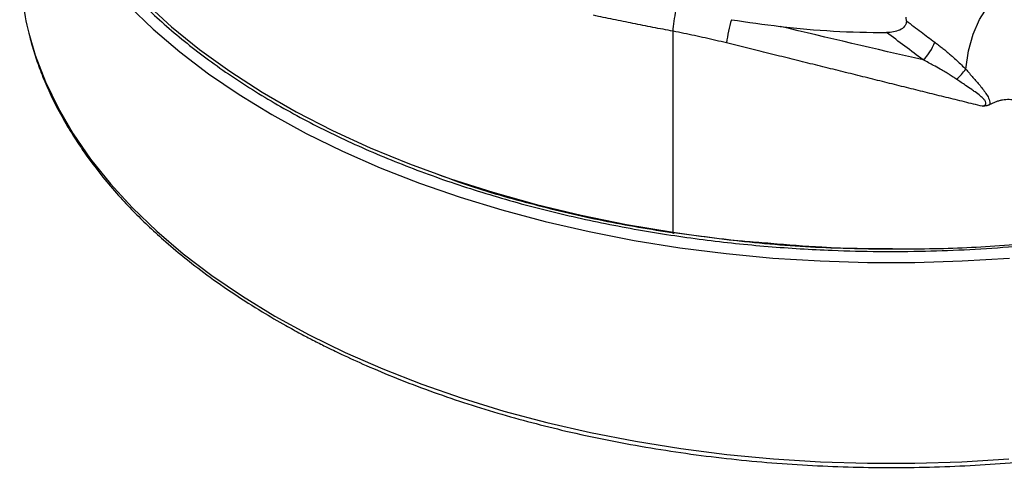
# Model space of a CAD drawing. Header units: millimetres. Extents: x 19 to 819, y 19 to 629.
# Tile 59 of 68: x 642 to 716, y 414 to 447. Entities that reach past the tile are written whole.
import ezdxf

# ---------------------------------------------------------------- set-up
doc = ezdxf.new("R2010")
doc.units = ezdxf.units.MM
doc.header["$LTSCALE"] = 3

msp = doc.modelspace()

# ---------------------------------------------------------------- linework, layer by layer
for p, q in [((699.023, 446.624), (699.022, 446.624)), ((690.986, 431.204), (690.986, 446.262))]:
    msp.add_line(p, q)
at = {"flags": 128}
for points in [[(644.473, 457.981), (645.492, 455.973), (646.703, 454.001), (648.103, 452.071), (649.686, 450.19), (651.449, 448.362), (653.385, 446.593), (655.49, 444.89), (657.755, 443.257), (660.174, 441.7), (662.741, 440.223), (665.445, 438.83), (668.28, 437.527), (671.236, 436.317), (674.305, 435.204), (677.476, 434.192), (680.74, 433.283), (684.087, 432.48), (687.506, 431.787), (690.986, 431.204)], [(712.934, 443.406), (713.133, 444.78), (713.479, 446.034), (713.967, 447.151), (714.59, 448.115), (715.341, 448.914), (716.21, 449.537), (717.185, 449.977), (718.253, 450.227), (719.4, 450.284), (720.611, 450.148), (721.869, 449.819), (723.159, 449.303)], [(650.177, 448.166), (652.011, 446.407), (654.006, 444.708), (656.159, 443.073), (658.461, 441.508), (660.906, 440.018), (663.488, 438.606), (666.199, 437.277), (669.03, 436.035), (671.973, 434.883), (675.02, 433.824), (678.162, 432.863), (681.39, 432.001), (684.694, 431.241), (688.064, 430.585), (691.49, 430.036), (694.963, 429.595), (698.473, 429.262), (702.008, 429.041), (705.559, 428.929), (709.115, 428.929), (712.666, 429.041), (716.202, 429.262)], [(642.692, 446.108), (643.17, 444.476), (643.931, 442.481), (644.878, 440.513), (646.008, 438.577), (647.317, 436.679), (648.803, 434.825), (650.461, 433.02), (652.285, 431.27), (654.271, 429.579), (656.412, 427.953), (658.703, 426.396), (661.137, 424.913), (663.706, 423.508), (666.403, 422.185), (669.22, 420.949), (672.149, 419.803), (675.181, 418.75), (678.307, 417.793), (681.519, 416.935), (684.806, 416.179), (688.159, 415.527), (691.569, 414.98), (695.025, 414.541), (698.517, 414.211), (702.035, 413.99), (705.568, 413.879), (709.107, 413.879), (712.64, 413.99), (716.158, 414.211)]]:
    msp.add_lwpolyline(points, dxfattribs=at)
for centre, radius, start, end in [((664.258, 451.618), 22.258, 181.28688, 194.33284), ((707.506, 443.599), 12.647, 163.80867, 171.88381), ((707.159, 446.695), 3.661, 315.00928, 339.98124), ((707.222, 447.961), 7.306, 313.4484, 321.42582)]:
    msp.add_arc(centre, radius, start, end)
for points, knots in [([(642.364, 465.777), (642.377, 465.441), (642.429, 464.173), (642.886, 461.966), (643.753, 459.16), (645.041, 456.342), (646.733, 453.535), (648.845, 450.769), (651.369, 448.077), (654.296, 445.486), (657.609, 443.025), (661.274, 440.726), (665.258, 438.61), (669.52, 436.697), (674.008, 435.007), (678.672, 433.55), (683.464, 432.331), (688.325, 431.353), (693.207, 430.613), (698.067, 430.102), (702.471, 429.834), (706.412, 429.74), (709.851, 429.765), (713.231, 429.892), (716.804, 430.133), (720.604, 430.517), (724.61, 431.076), (728.408, 431.755), (731.992, 432.533), (735.361, 433.394), (738.711, 434.385), (742.024, 435.51), (745.217, 436.749), (748.155, 438.042), (750.859, 439.363), (752.518, 440.292), (753.347, 440.756)], [0, 0, 0, 0, 0.011589, 0.043769, 0.076543, 0.109888, 0.144223, 0.178965, 0.214086, 0.249747, 0.285563, 0.321505, 0.357443, 0.39326, 0.428924, 0.464042, 0.498784, 0.533121, 0.566463, 0.599237, 0.63142, 0.654589, 0.677762, 0.699894, 0.722029, 0.749389, 0.776696, 0.804059, 0.828521, 0.852945, 0.87741, 0.903445, 0.929459, 0.953998, 0.97699, 1, 1, 1, 1]), ([(698.307, 430.379), (699.58, 430.272), (702.705, 430.011), (707.744, 429.905), (713.378, 430.018), (718.975, 430.443), (724.475, 431.181), (729.827, 432.216), (735.02, 433.508), (740.022, 435.009), (744.763, 436.768), (749.221, 438.745), (753.377, 440.944), (757.194, 443.345), (760.595, 445.936), (762.878, 447.892), (763.887, 449.021), (764.038, 449.19)], [0, 0, 0, 0, 0.04942, 0.121335, 0.193444, 0.26611, 0.338251, 0.410116, 0.482244, 0.554831, 0.626854, 0.698661, 0.770788, 0.843374, 0.915411, 0.987301, 1, 1, 1, 1]), ([(690.986, 446.262), (690.735, 446.31), (690.232, 446.405), (689.48, 446.55), (688.73, 446.696), (687.982, 446.844), (687.237, 446.994), (686.494, 447.145), (685.753, 447.298), (685.262, 447.401), (685.017, 447.453)], [0, 0, 0, 0, 0.124798, 0.249646, 0.374548, 0.499507, 0.624527, 0.749614, 0.87477, 1, 1, 1, 1]), ([(690.986, 446.262), (690.999, 446.475), (691.026, 446.732), (691.108, 447.281), (691.164, 447.572), (691.226, 447.84)], [0, 0, 0, 0, 0.5, 0.5, 1, 1, 1, 1]), ([(708.477, 447.038), (708.479, 446.967), (708.471, 446.898), (708.428, 446.763), (708.394, 446.698), (708.26, 446.52), (708.127, 446.423), (707.833, 446.283), (707.669, 446.236), (707.338, 446.178), (707.169, 446.166), (706.999, 446.165)], [0, 0, 0, 0, 0.125, 0.125, 0.25, 0.25, 0.5, 0.5, 0.75, 0.75, 1, 1, 1, 1]), ([(708.477, 447.037), (708.843, 446.761), (709.548, 446.228), (710.257, 445.697), (710.599, 445.442)], [0, 0, 0, 0, 0.518476, 1, 1, 1, 1]), ([(642.731, 445.961), (642.774, 445.778), (642.922, 445.154), (643.261, 444.112), (643.746, 442.799), (644.338, 441.451), (645.052, 440.043), (645.943, 438.514), (647.001, 436.931), (648.185, 435.38), (649.361, 434.001), (650.485, 432.801), (651.609, 431.691), (652.843, 430.56), (654.313, 429.318), (656.082, 427.951), (658.056, 426.568), (660.045, 425.305), (661.717, 424.33), (662.994, 423.63), (663.992, 423.106), (665, 422.597), (666.322, 421.957), (668.08, 421.157), (670.288, 420.231), (672.726, 419.303), (675.261, 418.43), (677.813, 417.639), (680.373, 416.927), (684.037, 416.019), (688.878, 415.044), (694.942, 414.192), (701.046, 413.681), (707.157, 413.506), (713.253, 413.662), (719.286, 414.144), (725.204, 414.949), (730.96, 416.067), (735.589, 417.253), (739.186, 418.354), (741.854, 419.267), (744.515, 420.279), (747.298, 421.458), (750.311, 422.876), (752.317, 423.99), (753.384, 424.582)], [0, 0, 0, 0, 0.006538, 0.022234, 0.037907, 0.054455, 0.071891, 0.090224, 0.112014, 0.132368, 0.150684, 0.166905, 0.181137, 0.196637, 0.214757, 0.235068, 0.257844, 0.279072, 0.296362, 0.307175, 0.315611, 0.324402, 0.335007, 0.351474, 0.370953, 0.391776, 0.412249, 0.432356, 0.452084, 0.47142, 0.515396, 0.558729, 0.601337, 0.643779, 0.686117, 0.72837, 0.770579, 0.812681, 0.854743, 0.875909, 0.897454, 0.919274, 0.942196, 0.969267, 1, 1, 1, 1]), ([(694.987, 445.384), (694.723, 445.449), (694.194, 445.577), (693.398, 445.76), (692.598, 445.936), (691.793, 446.104), (691.256, 446.209), (690.986, 446.262)], [0, 0, 0, 0, 0.198262, 0.397434, 0.597477, 0.798348, 1, 1, 1, 1]), ([(714.177, 440.633), (713.728, 440.744), (712.822, 440.967), (711.453, 441.304), (710.063, 441.648), (708.651, 441.998), (707.217, 442.354), (705.762, 442.716), (704.285, 443.083), (702.787, 443.455), (701.268, 443.831), (699.727, 444.213), (698.166, 444.6), (696.583, 444.991), (695.521, 445.253), (694.987, 445.384)], [0, 0, 0, 0, 0.070023, 0.141211, 0.213569, 0.287088, 0.361761, 0.437582, 0.514546, 0.592648, 0.671881, 0.75224, 0.833718, 0.916307, 1, 1, 1, 1]), ([(710.599, 445.442), (710.693, 445.371), (710.879, 445.231), (711.151, 445.018), (711.411, 444.809), (711.659, 444.602), (711.946, 444.355), (712.265, 444.068), (712.611, 443.739), (712.828, 443.515), (712.934, 443.406)], [0, 0, 0, 0, 0.117167, 0.230102, 0.338865, 0.443517, 0.544125, 0.704451, 0.856283, 1, 1, 1, 1]), ([(712.246, 442.657), (712.161, 442.714), (711.98, 442.834), (711.689, 443.018), (711.362, 443.217), (710.968, 443.448), (710.427, 443.751), (710.005, 443.973), (709.748, 444.107)], [0, 0, 0, 0, 0.104802, 0.22311, 0.354881, 0.500064, 0.696286, 1, 1, 1, 1]), ([(712.934, 443.406), (713.112, 443.207), (713.292, 443.006), (713.65, 442.6), (713.829, 442.394), (714.177, 441.969), (714.348, 441.751), (714.567, 441.396), (714.633, 441.274), (714.704, 441.081), (714.722, 441.017), (714.744, 440.887), (714.747, 440.823), (714.74, 440.762)], [0, 0, 0, 0, 0.25, 0.25, 0.5, 0.5, 0.75, 0.75, 0.875, 0.875, 0.9375, 0.9375, 1, 1, 1, 1]), ([(714.177, 440.633), (714.211, 440.647), (714.275, 440.674), (714.353, 440.722), (714.407, 440.773), (714.449, 440.855), (714.419, 441.007), (714.259, 441.206), (713.989, 441.442), (713.683, 441.676), (713.309, 441.933), (712.847, 442.25), (712.469, 442.506), (712.246, 442.657)], [0, 0, 0, 0, 0.04094, 0.0750215, 0.1027855, 0.1253113, 0.1797075, 0.2503336, 0.3551162, 0.5002401, 0.5918086, 0.7586552, 1, 1, 1, 1]), ([(714.741, 440.762), (714.722, 440.752), (714.683, 440.733), (714.62, 440.708), (714.553, 440.687), (714.461, 440.665), (714.336, 440.646), (714.232, 440.638), (714.177, 440.633)], [0, 0, 0, 0, 0.122263, 0.245566, 0.370644, 0.498201, 0.729462, 1, 1, 1, 1]), ([(716.959, 441.035), (716.87, 441.05), (716.695, 441.081), (716.434, 441.124), (716.176, 441.14), (715.924, 441.131), (715.677, 441.1), (715.434, 441.048), (715.196, 440.975), (714.962, 440.88), (714.815, 440.802), (714.741, 440.762)], [0, 0, 0, 0, 0.104905, 0.20858, 0.312265, 0.417587, 0.525425, 0.63662, 0.752175, 0.873021, 1, 1, 1, 1]), ([(673.153, 435.615), (673.919, 435.331), (676.281, 434.453), (680.494, 433.263), (685.692, 432.023), (689.272, 431.433), (691.049, 431.14)], [0, 0, 0, 0, 0.139536, 0.430067, 0.716979, 1, 1, 1, 1]), ([(691.049, 431.14), (691.034, 431.107), (691.017, 431.088), (690.993, 431.113), (690.986, 431.156), (690.986, 431.204)], [0, 0, 0, 0, 0.5, 0.5, 1, 1, 1, 1]), ([(690.986, 431.204), (692.828, 430.939), (695.246, 430.591), (697.717, 430.42), (698.307, 430.379)], [0, 0, 0, 0, 0.761371, 1, 1, 1, 1]), ([(707.449, 429.951), (706.034, 429.955), (702.567, 429.964), (697.063, 430.344), (693.057, 430.874), (691.049, 431.14)], [0, 0, 0, 0, 0.256192, 0.627302, 1, 1, 1, 1])]:
    msp.add_open_spline(points, degree=3, knots=knots)
for points in [[(695.362, 447.125), (696.576, 446.93), (697.796, 446.769), (699.022, 446.624)], [(699.023, 446.624), (701.666, 446.311), (704.333, 446.158), (706.999, 446.166)], [(709.748, 444.107), (706.167, 444.925), (702.592, 445.767), (699.023, 446.624)], [(708.477, 447.037), (708.474, 447.128), (708.47, 447.218), (708.467, 447.308)], [(709.748, 444.107), (708.812, 444.799), (707.896, 445.485), (706.999, 446.166)]]:
    msp.add_open_spline(points, degree=3)

doc.saveas('drawing.dxf')
